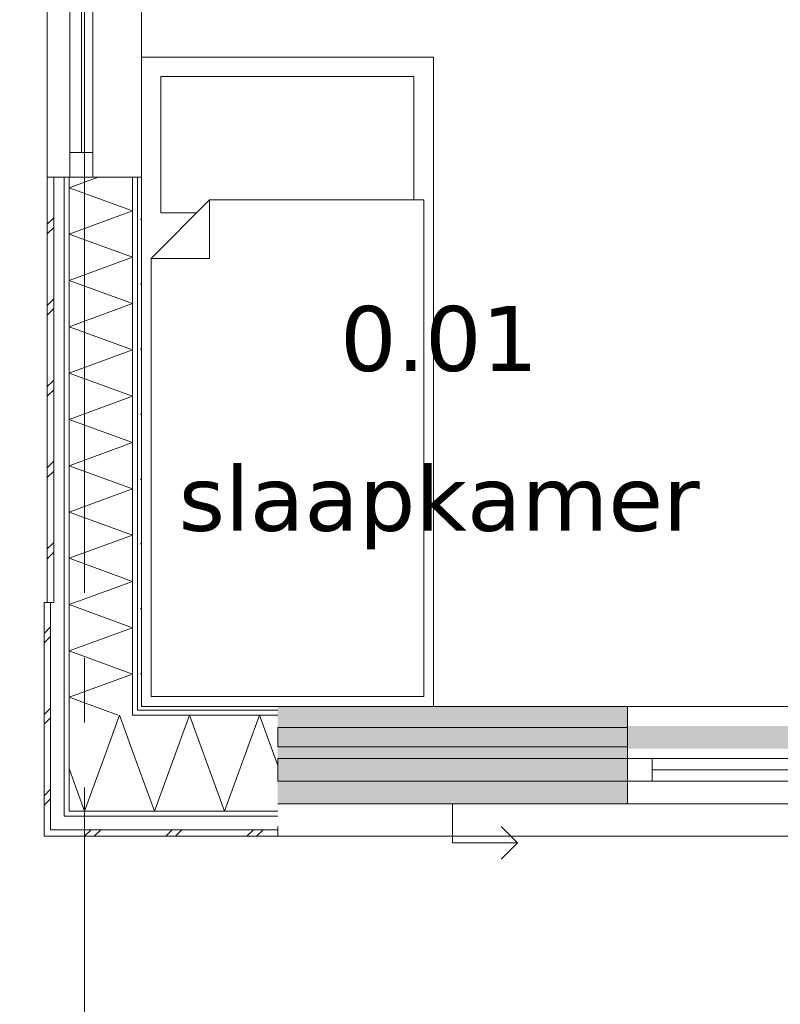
# Model space of a CAD drawing. Header units: millimetres. Extents: x -14925 to 266687, y -3550 to 35834.
# Tile 130 of 244: x 120674 to 123018, y -517 to 2515. Entities that reach past the tile are written whole.
import ezdxf
from ezdxf.enums import TextEntityAlignment as Align

# ---------------------------------------------------------------- set-up
doc = ezdxf.new("R2010")
doc.units = ezdxf.units.MM
doc.header["$MEASUREMENT"] = 0
doc.linetypes.add('B0204', pattern=[2600, 2000, -200, 200, -200])
for name, color, linetype in [('21 Buitenwanden', 7, 'Continuous'), ('A Stramien', 7, 'Continuous'), ('New_21 Buitenwanden', 7, 'Continuous'), ('New_21 Buitenwanden 2D arcering', 7, 'Continuous'), ('New_21 Buitenwanden Afdek-arcering', 7, 'Continuous'), ('New_21 Buitenwanden Deuren', 7, 'Continuous'), ('New_21 Buitenwanden Doorsnede-arcering', 7, 'Continuous'), ('New_21 Buitenwanden Laagscheidingslijnen', 7, 'Continuous'), ('New_21 Buitenwanden Ramen', 7, 'Continuous'), ('New_82 Interieur', 7, 'Continuous'), ('New_Z Gebruiksopp', 7, 'Continuous'), ('New_Z Gebruiksopp Zone omranding', 7, 'Continuous'), ('New_Z Gebruiksopp Zone tekst', 7, 'Continuous')]:
    doc.layers.add(name, color=color, linetype=linetype)
doc.styles.add('GENERATED_STYLE_1', font='verdana.ttf')
doc.styles.add('GENERATED_STYLE_2', font='verdana.ttf')
pattern_1 = [(0, (120873.91, 0), (0, 100), [])]
pattern_2 = [(0, (120873.9, 0), (0, 346.41), [0, -200]), (0, (120973.9, 173.2), (0, 346.4), [0, -200])]
pattern_3 = [(270, (120873.91, 0), (100, 0), [])]
pattern_4 = [(270, (120873.9, 0), (346.41, 0), [0, -200]), (270, (121047.1, -100), (346.41, 0), [0, -200])]

# ---------------------------------------------------------------- blocks, each defined once
blk = doc.blocks.new('slaapkamer_0.01_65_1', base_point=(121966.4, 1766.2))
at = {"layer": 'New_Z Gebruiksopp Zone tekst', "color": 2, "lineweight": 0}
for tag, style, p in [('DUMMY_941', 'GENERATED_STYLE_1', (121966.4, 1704)), ('DUMMY_942', 'GENERATED_STYLE_2', (121966.4, 1206.9))]:
    blk.add_attdef(tag, text='', height=200, dxfattribs=dict(at, style=style)).set_placement(p, align=Align.TOP_LEFT)
for tag, style, p in [('ROOM_NUMBER', 'GENERATED_STYLE_1', (121966.4, 1633.3)), ('ROOM_NAME', 'GENERATED_STYLE_2', (121966.4, 1141))]:
    blk.add_attdef(tag, text='', height=200, dxfattribs=dict(at, style=style)).set_placement(p, align=Align.TOP_CENTER)
blk = doc.blocks.new('Rnx horizontaal 26[41]_1', base_point=(120873.9, 0))
at = {"layer": 'New_21 Buitenwanden Ramen', "color": 7, "linetype": 'Continuous', "lineweight": 0}
for p, q in [((122546.9, 400), (122534.9, 400)), ((122546.9, 400), (122534.9, 400)), ((123700.9, 400), (122546.9, 400)), ((122546.9, 388), (122546.9, 400)), ((122546.9, 388), (122546.9, 400)), ((123700.9, 388), (123700.9, 400)), ((123700.9, 388), (123700.9, 400)), ((123700.9, 400), (123712.9, 400)), ((123700.9, 400), (123712.9, 400)), ((122546.9, 373), (122546.9, 388)), ((122546.9, 373), (122546.9, 388)), ((122546.9, 240), (122546.9, 373)), ((122546.9, 240), (122546.9, 373)), ((123700.9, 373), (123700.9, 388)), ((123700.9, 373), (123700.9, 388)), ((123700.9, 240), (123700.9, 373)), ((123700.9, 240), (123700.9, 373)), ((122546.9, 240), (122622.9, 240)), ((122546.9, 177), (122546.9, 240)), ((122546.9, 177), (122546.9, 240)), ((122622.9, 240), (122622.9, 170)), ((122622.9, 240), (123624.9, 240)), ((123624.9, 170), (123624.9, 240)), ((123624.9, 240), (123700.9, 240)), ((123700.9, 177), (123700.9, 240)), ((123700.9, 177), (123700.9, 240)), ((123624.9, 205), (122622.9, 205)), ((122546.9, 170), (122546.9, 177)), ((122546.9, 170), (122546.9, 177)), ((123700.9, 170), (122546.9, 170)), ((122622.9, 170), (122546.9, 170)), ((122546.9, 162), (122546.9, 170)), ((122546.9, 120), (122546.9, 162)), ((123624.9, 170), (122622.9, 170)), ((123700.9, 170), (123624.9, 170)), ((123700.9, 170), (123700.9, 177)), ((123700.9, 170), (123700.9, 177)), ((123700.9, 162), (123700.9, 170)), ((123700.9, 120), (123700.9, 162)), ((122546.9, 100), (122546.9, 120)), ((123700.9, 100), (122546.9, 100)), ((123700.9, 100), (123700.9, 120))]:
    blk.add_line(p, q, dxfattribs=at)
for p in [(122546.9, 170), (123700.9, 170)]:
    blk.add_point(p, dxfattribs=at)
blk = doc.blocks.new('D1 26[81]_1', base_point=(120873.9, 0))
at = {"layer": 'New_21 Buitenwanden Deuren', "color": 7, "linetype": 'Continuous', "lineweight": 0}
for p, q in [((124684.9, 240), (124684.9, 1130)), ((123700.9, 400), (123688.9, 400)), ((123700.9, 400), (123688.9, 400)), ((123700.9, 388), (123700.9, 400)), ((123700.9, 388), (123700.9, 400)), ((124778.9, 388), (124778.9, 400)), ((124778.9, 388), (124778.9, 400)), ((124778.9, 400), (124790.9, 400)), ((124778.9, 400), (124790.9, 400)), ((123700.9, 373), (123700.9, 388)), ((123700.9, 373), (123700.9, 388)), ((123700.9, 240), (123700.9, 373)), ((123700.9, 240), (123700.9, 373)), ((124778.9, 373), (124778.9, 388)), ((124778.9, 373), (124778.9, 388)), ((124778.9, 240), (124778.9, 373)), ((124778.9, 240), (124778.9, 373)), ((123794.9, 240), (123700.9, 240)), ((123700.9, 240), (123700.9, 170)), ((123700.9, 177), (123700.9, 240)), ((123700.9, 177), (123700.9, 240)), ((123794.9, 170), (123794.9, 240)), ((123794.9, 240), (124684.9, 240)), ((123794.9, 180), (123794.9, 240)), ((124778.9, 240), (124684.9, 240)), ((124684.9, 240), (124684.9, 170)), ((124684.9, 240), (124684.9, 180)), ((124778.9, 170), (124778.9, 240)), ((124778.9, 177), (124778.9, 240)), ((124778.9, 177), (124778.9, 240)), ((123700.9, 170), (123700.9, 177)), ((123700.9, 170), (123700.9, 177)), ((123700.9, 170), (124778.9, 170)), ((123700.9, 170), (123794.9, 170)), ((123700.9, 162), (123700.9, 170)), ((123700.9, 120), (123700.9, 162)), ((124684.9, 180), (123794.9, 180)), ((124684.9, 170), (124778.9, 170)), ((124778.9, 170), (124778.9, 177)), ((124778.9, 170), (124778.9, 177)), ((124778.9, 162), (124778.9, 170)), ((124778.9, 120), (124778.9, 162)), ((123700.9, 100), (123700.9, 120)), ((124778.9, 100), (124778.9, 120))]:
    blk.add_line(p, q, dxfattribs=at)
blk.add_arc((124684.9, 240), 890, 90, 180, dxfattribs=at)
for p in [(123700.9, 170), (124778.9, 170)]:
    blk.add_point(p, dxfattribs=at)
blk = doc.blocks.new('DS1 in wand 26[82]_1', base_point=(120873.9, 0))
at = {"layer": 'New_21 Buitenwanden Deuren', "color": 7, "linetype": 'Continuous', "lineweight": 0}
for p, q in [((121468.9, 400), (122546.9, 400)), ((122546.9, 388), (122546.9, 400)), ((122546.9, 388), (122546.9, 400)), ((122546.9, 400), (122622.9, 400)), ((122546.9, 400), (122622.9, 400)), ((122546.9, 373), (122546.9, 388)), ((122546.9, 373), (122546.9, 388)), ((122546.9, 340), (122546.9, 373)), ((122546.9, 340), (122546.9, 373)), ((122546.9, 335), (121468.9, 335)), ((121468.9, 335), (121468.9, 275)), ((122546.9, 275), (122546.9, 335)), ((121468.9, 275), (122546.9, 275)), ((122546.9, 177), (122546.9, 270)), ((122546.9, 162), (122546.9, 177)), ((122546.9, 120), (122546.9, 162)), ((121468.9, 100), (122546.9, 100)), ((122007.9, 100), (122007.9, -20)), ((122546.9, 100), (122546.9, 120)), ((122207.9, -20), (122157.9, 30)), ((122007.9, -20), (122207.9, -20)), ((122207.9, -20), (122157.9, -70))]:
    blk.add_line(p, q, dxfattribs=at)
blk = doc.blocks.new('Wall_297_1', base_point=(121468.9, 400))
at = {"layer": 'New_21 Buitenwanden 2D arcering', "linetype": 'Continuous', "lineweight": 0, "true_color": 0xffffff}
blk.add_hatch(color=7, dxfattribs=at).paths.add_polyline_path([(122546.9, 270), (123629.9, 270), (123629.9, 340), (122546.9, 340)])
at = {"layer": 'New_21 Buitenwanden Afdek-arcering', "linetype": 'Continuous', "lineweight": 0, "true_color": 0xffffff}
for points in [[(122546.9, 100), (122546.9, 400), (121468.9, 400), (121468.9, 100)], [(124778.9, 100), (124778.9, 400), (123700.9, 400), (123700.9, 100)]]:
    blk.add_hatch(color=7, dxfattribs=at).paths.add_polyline_path(points)
at = {"layer": 'New_21 Buitenwanden', "color": 9, "linetype": 'Continuous', "lineweight": 0}
for p, q in [((124778.9, 400), (124790.9, 400)), ((124778.9, 388), (124778.9, 400)), ((124778.9, 373), (124778.9, 388)), ((124778.9, 240), (124778.9, 373)), ((124778.9, 177), (124778.9, 240)), ((124778.9, 170), (124778.9, 177)), ((124778.9, 162), (124778.9, 170)), ((124778.9, 120), (124778.9, 162)), ((124778.9, 100), (124778.9, 120))]:
    blk.add_line(p, q, dxfattribs=at)
at = {"layer": 'New_21 Buitenwanden Deuren', "color": 7, "linetype": 'Continuous', "lineweight": 0}
for name in ['D1 26[81]_1', 'DS1 in wand 26[82]_1']:
    blk.add_blockref(name, (120873.9, 0), dxfattribs=at)
at = {"layer": 'New_21 Buitenwanden Ramen', "color": 7, "linetype": 'Continuous', "lineweight": 0}
blk.add_blockref('Rnx horizontaal 26[41]_1', (120873.9, 0), dxfattribs=at)
blk = doc.blocks.new('*X3369', base_point=(120873.9, 0))
at = {"layer": 'New_21 Buitenwanden Doorsnede-arcering', "color": 7, "linetype": 'Continuous', "lineweight": 0}
for p, q in [((120937.3, 251.2), (120981.6, 373)), ((120997, 330.8), (120981.6, 373)), ((120851.9, 137.4), (120825.9, 208.9))]:
    blk.add_line(p, q, dxfattribs=at)
blk = doc.blocks.new('*X3372', base_point=(120873.9, 0))
at = {"layer": 'New_21 Buitenwanden Doorsnede-arcering', "color": 7, "linetype": 'Continuous', "lineweight": 0}
for p, q in [((120873.9, 0), (120893.9, 20)), ((120903.9, 0), (120923.9, 20)), ((121123.9, 0), (121143.9, 20)), ((121153.9, 0), (121173.9, 20)), ((121373.9, 0), (121393.9, 20)), ((121403.9, 0), (121423.9, 20))]:
    blk.add_line(p, q, dxfattribs=at)
blk = doc.blocks.new('*X3373', base_point=(120873.9, 0))
at = {"layer": 'New_21 Buitenwanden Doorsnede-arcering', "color": 7, "linetype": 'Continuous', "lineweight": 0}
for p, q in [((121021.9, 262.4), (120997, 330.8)), ((120873.9, 77), (120937.3, 251.2)), ((120873.9, 77), (120851.9, 137.4))]:
    blk.add_line(p, q, dxfattribs=at)
blk = doc.blocks.new('*X3374', base_point=(120873.9, 0))
at = {"layer": 'New_21 Buitenwanden Doorsnede-arcering', "color": 7, "linetype": 'Continuous', "lineweight": 0}
for p, q in [((121089.4, 77), (121197.1, 373)), ((121304.8, 77), (121197.1, 373)), ((121304.8, 77), (121412.6, 373)), ((121468.9, 218.3), (121412.6, 373)), ((121089.4, 77), (121021.9, 262.4))]:
    blk.add_line(p, q, dxfattribs=at)
blk = doc.blocks.new('Wall_522_1', base_point=(121468.9, 400))
at = {"layer": 'New_21 Buitenwanden Doorsnede-arcering', "linetype": 'Continuous', "lineweight": 0, "true_color": 0x000000}
h = blk.add_hatch(dxfattribs=at)
h.set_pattern_fill('720_Gips_0001', color=18, style=0, pattern_type=2)
h.set_pattern_definition(pattern_2)
h.paths.add_polyline_path([(121036.9, 388), (121039.9, 388), (121048.9, 400), (121036.9, 400)])
h = blk.add_hatch(dxfattribs=at)
h.set_pattern_fill('720_Gips_0001', color=18, style=0, pattern_type=2)
h.set_pattern_definition(pattern_2)
h.paths.add_polyline_path([(121048.9, 400), (121039.9, 388), (121048.9, 388)])
h = blk.add_hatch(dxfattribs=at)
h.set_pattern_fill('720_Gips_0001', color=18, style=0, pattern_type=2)
h.set_pattern_definition(pattern_2)
h.paths.add_polyline_path([(121048.9, 388), (121468.9, 388), (121468.9, 400), (121048.9, 400)])
h = blk.add_hatch(dxfattribs=at)
h.set_pattern_fill('325_Houtachtig_plaatmate_E0', color=18, style=0, pattern_type=2)
h.set_pattern_definition(pattern_1)
h.paths.add_polyline_path([(121028.7, 373), (121036.9, 384), (121036.9, 388), (121021.9, 388), (121021.9, 373)])
h = blk.add_hatch(dxfattribs=at)
h.set_pattern_fill('325_Houtachtig_plaatmate_E0', color=18, style=0, pattern_type=2)
h.set_pattern_definition(pattern_1)
h.paths.add_polyline_path([(121036.9, 384), (121028.7, 373), (121036.9, 373)])
h = blk.add_hatch(dxfattribs=at)
h.set_pattern_fill('325_Houtachtig_plaatmate_E0', color=18, style=0, pattern_type=2)
h.set_pattern_definition(pattern_1)
h.paths.add_polyline_path([(121036.9, 388), (121036.9, 384), (121039.9, 388)])
h = blk.add_hatch(dxfattribs=at)
h.set_pattern_fill('325_Houtachtig_plaatmate_E0', color=18, style=0, pattern_type=2)
h.set_pattern_definition(pattern_1)
h.paths.add_polyline_path([(121036.9, 373), (121468.9, 373), (121468.9, 388), (121039.9, 388), (121036.9, 384)])
h = blk.add_hatch(dxfattribs=at)
h.set_pattern_fill('325_Houtachtig_plaatmate_E0', color=18, style=0, pattern_type=2)
h.set_pattern_definition(pattern_1)
h.paths.add_polyline_path([(120825.9, 77), (120810.9, 77), (120810.9, 62), (120825.9, 62)])
h = blk.add_hatch(dxfattribs=at)
h.set_pattern_fill('325_Houtachtig_plaatmate_E0', color=18, style=0, pattern_type=2)
h.set_pattern_definition(pattern_1)
h.paths.add_polyline_path([(120825.9, 62), (121468.9, 62), (121468.9, 77), (120825.9, 77)])
at = {"layer": 'New_21 Buitenwanden', "color": 9, "linetype": 'Continuous', "lineweight": 0, "flags": 128}
for points in [[(121468.9, 400), (121048.9, 400)], [(120748.9, 0), (120748.9, 20)], [(120748.9, 0), (121468.9, 0)], [(121468.9, 20), (121468.9, 30)], [(121468.9, 0), (121468.9, 20)]]:
    blk.add_lwpolyline(points, dxfattribs=at)
at = {"layer": 'New_21 Buitenwanden Laagscheidingslijnen', "color": 9, "linetype": 'Continuous', "lineweight": 0}
for p, q in [((121036.9, 400), (121036.9, 388)), ((120825.9, 373), (120825.9, 102.7)), ((121021.9, 388), (121021.9, 373)), ((121028.7, 373), (121021.9, 373)), ((121028.7, 373), (121036.9, 373)), ((121039.9, 388), (121036.9, 388)), ((121036.9, 373), (121468.9, 373)), ((121039.9, 388), (121048.9, 388)), ((121048.9, 388), (121468.9, 388)), ((120825.9, 102.7), (120825.9, 77)), ((120768.9, 62), (120768.9, 26.7)), ((120810.9, 77), (120810.9, 62)), ((120810.9, 62), (120825.9, 62)), ((120825.9, 77), (121021.9, 77)), ((120825.9, 62), (121468.9, 62)), ((121021.9, 77), (121468.9, 77)), ((120768.9, 26.7), (120768.9, 20)), ((120768.9, 20), (120810.9, 20)), ((120810.9, 20), (121468.9, 20))]:
    blk.add_line(p, q, dxfattribs=at)
at = {"layer": 'New_21 Buitenwanden', "color": 1, "lineweight": 0}
for name in ['*X3369', '*X3374', '*X3373', '*X3372']:
    blk.add_blockref(name, (120873.9, 0), dxfattribs=at)
blk = doc.blocks.new('*X3617', base_point=(120873.9, 0))
at = {"layer": 'New_21 Buitenwanden Doorsnede-arcering', "color": 7, "linetype": 'Continuous', "lineweight": 0}
for p, q in [((120758.9, 1885), (120773.9, 1900)), ((120773.9, 1900), (120778.9, 1905)), ((120758.9, 1855), (120778.9, 1875)), ((120758.9, 1635), (120778.9, 1655)), ((120758.9, 1605), (120778.9, 1625)), ((120758.9, 1385), (120773.9, 1400)), ((120773.9, 1400), (120778.9, 1405)), ((120758.9, 1355), (120778.9, 1375)), ((120758.9, 1135), (120778.9, 1155)), ((120758.9, 1105), (120778.9, 1125)), ((120758.9, 885), (120773.9, 900)), ((120773.9, 900), (120778.9, 905)), ((120758.9, 855), (120778.9, 875))]:
    blk.add_line(p, q, dxfattribs=at)
blk = doc.blocks.new('*X3621', base_point=(120873.9, 0))
at = {"layer": 'New_21 Buitenwanden Doorsnede-arcering', "color": 7, "linetype": 'Continuous', "lineweight": 0}
for p, q in [((120825.9, 1997.5), (120915.3, 2030)), ((120825.9, 1997.5), (121021.9, 1926.1)), ((120825.9, 1854.8), (121021.9, 1926.1)), ((120825.9, 1854.8), (121021.9, 1783.5)), ((120825.9, 1712.1), (121021.9, 1783.5)), ((120825.9, 1712.1), (121021.9, 1640.8)), ((120825.9, 1569.4), (121021.9, 1640.8)), ((120825.9, 1569.4), (121021.9, 1498.1)), ((120825.9, 1426.8), (121021.9, 1498.1)), ((120825.9, 1426.8), (121021.9, 1355.4)), ((120825.9, 1284.1), (121021.9, 1355.4)), ((120825.9, 1284.1), (121021.9, 1212.7)), ((120825.9, 1141.4), (121021.9, 1212.7)), ((120825.9, 1141.4), (121021.9, 1070.1)), ((120825.9, 998.7), (121021.9, 1070.1)), ((120825.9, 998.7), (121021.9, 927.4)), ((120825.9, 856.1), (121021.9, 927.4)), ((120825.9, 856.1), (121021.9, 784.7)), ((120844.1, 720), (121021.9, 784.7))]:
    blk.add_line(p, q, dxfattribs=at)
blk = doc.blocks.new('Rnx horizontaal 26[57]_1', base_point=(120873.9, 0))
at = {"layer": 'New_21 Buitenwanden Ramen', "color": 7, "linetype": 'Continuous', "lineweight": 0}
for p, q in [((121048.9, 2630), (121048.9, 2642)), ((121048.9, 2630), (121048.9, 2642)), ((120758.9, 2630), (120758.9, 2030)), ((120758.9, 2630), (120778.9, 2630)), ((120778.9, 2630), (120810.9, 2630)), ((120810.9, 2630), (120825.9, 2630)), ((120825.9, 2630), (120828.9, 2630)), ((120828.9, 2630), (120828.9, 2030)), ((120828.9, 2630), (120828.9, 2554)), ((120828.9, 2630), (120898.9, 2630)), ((120828.9, 2630), (120898.9, 2630)), ((120898.9, 2554), (120898.9, 2630)), ((120898.9, 2630), (121021.9, 2630)), ((120898.9, 2630), (121021.9, 2630)), ((121021.9, 2630), (121036.9, 2630)), ((121021.9, 2630), (121036.9, 2630)), ((121036.9, 2630), (121048.9, 2630)), ((121036.9, 2630), (121048.9, 2630)), ((121048.9, 2630), (121048.9, 2030)), ((120828.9, 2554), (120898.9, 2554)), ((120828.9, 2554), (120828.9, 2106)), ((120863.9, 2554), (120863.9, 2106)), ((120898.9, 2106), (120898.9, 2554)), ((120898.9, 2106), (120828.9, 2106)), ((120828.9, 2106), (120828.9, 2030)), ((120898.9, 2030), (120898.9, 2106)), ((120758.9, 2030), (120778.9, 2030)), ((120778.9, 2030), (120810.9, 2030)), ((120810.9, 2030), (120825.9, 2030)), ((120825.9, 2030), (120828.9, 2030)), ((120828.9, 2030), (120898.9, 2030)), ((120828.9, 2030), (120898.9, 2030)), ((120898.9, 2030), (121021.9, 2030)), ((120898.9, 2030), (121021.9, 2030)), ((121021.9, 2030), (121036.9, 2030)), ((121021.9, 2030), (121036.9, 2030)), ((121036.9, 2030), (121048.9, 2030)), ((121036.9, 2030), (121048.9, 2030)), ((121048.9, 2030), (121048.9, 2018)), ((121048.9, 2030), (121048.9, 2018))]:
    blk.add_line(p, q, dxfattribs=at)
for p in [(120828.9, 2630), (120828.9, 2030)]:
    blk.add_point(p, dxfattribs=at)
blk = doc.blocks.new('Wall_554_1', base_point=(121048.9, 6530))
at = {"layer": 'New_21 Buitenwanden Doorsnede-arcering', "linetype": 'Continuous', "lineweight": 0, "true_color": 0x000000}
h = blk.add_hatch(dxfattribs=at)
h.set_pattern_fill('325_Houtachtig_plaatmate_E0', color=18, style=0, pattern_type=2)
h.set_pattern_definition(pattern_3)
h.paths.add_polyline_path([(120810.9, 2030), (120810.9, 720), (120825.9, 720), (120825.9, 2030)])
h = blk.add_hatch(dxfattribs=at)
h.set_pattern_fill('325_Houtachtig_plaatmate_E0', color=18, style=0, pattern_type=2)
h.set_pattern_definition(pattern_3)
h.paths.add_polyline_path([(121021.9, 720), (121036.9, 720), (121036.9, 2030), (121021.9, 2030)])
h = blk.add_hatch(dxfattribs=at)
h.set_pattern_fill('720_Gips_0001', color=18, style=0, pattern_type=2)
h.set_pattern_definition(pattern_4)
h.paths.add_polyline_path([(121048.9, 2030), (121036.9, 2030), (121036.9, 720), (121048.9, 720)])
at = {"layer": 'New_21 Buitenwanden', "color": 9, "linetype": 'Continuous', "lineweight": 0}
for p, q in [((120758.9, 2030), (120778.9, 2030)), ((120778.9, 2030), (120810.9, 2030)), ((120810.9, 2030), (120825.9, 2030)), ((120825.9, 2030), (120828.9, 2030)), ((120828.9, 2030), (120898.9, 2030)), ((120898.9, 2030), (121021.9, 2030)), ((121021.9, 2030), (121036.9, 2030)), ((121036.9, 2030), (121048.9, 2030)), ((121048.9, 2030), (121048.9, 2018))]:
    blk.add_line(p, q, dxfattribs=at)
at = {"layer": 'New_21 Buitenwanden', "color": 9, "linetype": 'Continuous', "lineweight": 0, "flags": 128}
for points in [[(120758.9, 2030), (120758.9, 720)], [(121048.9, 720), (121048.9, 2030)], [(120768.9, 720), (120778.9, 720)]]:
    blk.add_lwpolyline(points, dxfattribs=at)
at = {"layer": 'New_21 Buitenwanden Laagscheidingslijnen', "color": 9, "linetype": 'Continuous', "lineweight": 0}
for p, q in [((120778.9, 2030), (120778.9, 720)), ((120810.9, 2030), (120810.9, 720)), ((120825.9, 2030), (120825.9, 720)), ((121021.9, 2030), (121021.9, 720)), ((121036.9, 2030), (121036.9, 720))]:
    blk.add_line(p, q, dxfattribs=at)
at = {"layer": 'New_21 Buitenwanden', "color": 1, "lineweight": 0}
for name in ['*X3621', '*X3617']:
    blk.add_blockref(name, (120873.9, 0), dxfattribs=at)
at = {"layer": 'New_21 Buitenwanden Ramen', "color": 7, "linetype": 'Continuous', "lineweight": 0}
blk.add_blockref('Rnx horizontaal 26[57]_1', (120873.9, 0), dxfattribs=at)
blk = doc.blocks.new('*X3625', base_point=(120873.9, 0))
at = {"layer": 'New_21 Buitenwanden Doorsnede-arcering', "color": 7, "linetype": 'Continuous', "lineweight": 0}
for p, q in [((120748.9, 625), (120768.9, 645)), ((120753.9, 600), (120768.9, 615)), ((120748.9, 595), (120753.9, 600)), ((120748.9, 375), (120768.9, 395)), ((120748.9, 345), (120768.9, 365)), ((120748.9, 125), (120768.9, 145)), ((120748.9, 95), (120753.9, 100)), ((120753.9, 100), (120768.9, 115))]:
    blk.add_line(p, q, dxfattribs=at)
blk = doc.blocks.new('*X3626', base_point=(120873.9, 0))
at = {"layer": 'New_21 Buitenwanden Doorsnede-arcering', "color": 7, "linetype": 'Continuous', "lineweight": 0}
for p, q in [((120825.9, 713.4), (120844.1, 720)), ((120825.9, 713.4), (121021.9, 642)), ((120825.9, 570.7), (121021.9, 642)), ((120825.9, 570.7), (121021.9, 499.4)), ((120825.9, 428), (121021.9, 499.4)), ((120825.9, 428), (120977.1, 373))]:
    blk.add_line(p, q, dxfattribs=at)
blk = doc.blocks.new('Wall_555_1', base_point=(121048.9, 720))
at = {"layer": 'New_21 Buitenwanden Doorsnede-arcering', "linetype": 'Continuous', "lineweight": 0, "true_color": 0x000000}
h = blk.add_hatch(dxfattribs=at)
h.set_pattern_fill('325_Houtachtig_plaatmate_E0', color=18, style=0, pattern_type=2)
h.set_pattern_definition(pattern_3)
h.paths.add_polyline_path([(120810.9, 720), (120810.9, 82.7), (120825.9, 102.7), (120825.9, 720)])
h = blk.add_hatch(dxfattribs=at)
h.set_pattern_fill('325_Houtachtig_plaatmate_E0', color=18, style=0, pattern_type=2)
h.set_pattern_definition(pattern_3)
h.paths.add_polyline_path([(121036.9, 388), (121036.9, 720), (121021.9, 720), (121021.9, 388)])
h = blk.add_hatch(dxfattribs=at)
h.set_pattern_fill('720_Gips_0001', color=18, style=0, pattern_type=2)
h.set_pattern_definition(pattern_4)
h.paths.add_polyline_path([(121048.9, 400), (121048.9, 720), (121036.9, 720), (121036.9, 400)])
h = blk.add_hatch(dxfattribs=at)
h.set_pattern_fill('325_Houtachtig_plaatmate_E0', color=18, style=0, pattern_type=2)
h.set_pattern_definition(pattern_3)
h.paths.add_polyline_path([(120825.9, 102.7), (120810.9, 82.7), (120810.9, 77), (120825.9, 77)])
at = {"layer": 'New_21 Buitenwanden', "color": 9, "linetype": 'Continuous', "lineweight": 0, "flags": 128}
for points in [[(120748.9, 720), (120748.9, 20)], [(120748.9, 720), (120768.9, 720)], [(120768.9, 720), (120778.9, 720)], [(121048.9, 400), (121048.9, 720)]]:
    blk.add_lwpolyline(points, dxfattribs=at)
at = {"layer": 'New_21 Buitenwanden Laagscheidingslijnen', "color": 9, "linetype": 'Continuous', "lineweight": 0}
for p, q in [((120768.9, 720), (120768.9, 62)), ((120810.9, 720), (120810.9, 82.7)), ((120825.9, 720), (120825.9, 373)), ((121021.9, 720), (121021.9, 388)), ((121036.9, 720), (121036.9, 400)), ((121036.9, 400), (121036.9, 388)), ((120825.9, 373), (120825.9, 102.7)), ((121021.9, 388), (121021.9, 373)), ((120825.9, 102.7), (120825.9, 77)), ((120768.9, 62), (120768.9, 26.7)), ((120810.9, 82.7), (120810.9, 77)), ((120810.9, 77), (120810.9, 62)), ((120768.9, 26.7), (120768.9, 20))]:
    blk.add_line(p, q, dxfattribs=at)
at = {"layer": 'New_21 Buitenwanden', "color": 1, "lineweight": 0}
for name in ['*X3626', '*X3625']:
    blk.add_blockref(name, (120873.9, 0), dxfattribs=at)
blk = doc.blocks.new('Bed 01 26[145]_1', base_point=(121948.9, 400))
at = {"layer": 'New_82 Interieur', "color": 7, "linetype": 'Continuous', "lineweight": 0}
for p, q in [((121048.9, 400), (121048.9, 2400)), ((121048.9, 2400), (121948.9, 2400)), ((121948.9, 2400), (121948.9, 400)), ((121258.9, 1960), (121258.9, 1780)), ((121078.9, 1780), (121258.9, 1780)), ((121948.9, 400), (121048.9, 400))]:
    blk.add_line(p, q, dxfattribs=at)
at = {"layer": 'New_82 Interieur', "color": 7, "linetype": 'Continuous', "lineweight": 0, "flags": 128}
for points in [[(121258.9, 1960), (121218.9, 1920), (121108.9, 1920), (121108.9, 2340), (121888.9, 2340), (121888.9, 1960)], [(121918.9, 430), (121078.9, 430), (121078.9, 1780), (121258.9, 1960), (121918.9, 1960)]]:
    blk.add_lwpolyline(points, close=True, dxfattribs=at)
blk = doc.blocks.new('Standard grid marker_2')
at = {"layer": 'A Stramien', "color": 7, "linetype": 'B0204', "lineweight": 0}
blk.add_line((1000, 0), (24500, 0), dxfattribs=at)
at = {"layer": 'A Stramien', "color": 9, "lineweight": 0, "style": 'GENERATED_STYLE_2'}
blk.add_attdef('AC_MarkerText_1', text='', height=400, rotation=90, dxfattribs=at).set_placement((-948.6, -142.5), align=Align.TOP_CENTER)
blk = doc.blocks.new('Standard grid marker_3')
at = {"layer": 'A Stramien', "color": 7, "linetype": 'B0204', "lineweight": 0}
blk.add_line((1000, 0), (46550, 0), dxfattribs=at)
at = {"layer": 'A Stramien', "color": 9, "lineweight": 0, "style": 'GENERATED_STYLE_2'}
for tag, p in [('AC_MarkerText_1_0', (-600, 206.1)), ('AC_MarkerText_1_1', (48150, 206.1))]:
    blk.add_attdef(tag, text='', height=400, dxfattribs=at).set_placement(p, align=Align.TOP_CENTER)
blk = doc.blocks.new('Beam_65_1', base_point=(121468.9, 170))
at = {"layer": '21 Buitenwanden', "color": 7, "linetype": 'Continuous', "lineweight": 0}
for p, q in [((121468.9, 240), (121544.9, 240)), ((121468.9, 170), (121468.9, 240)), ((121544.9, 240), (122470.9, 240)), ((122470.9, 240), (122546.9, 240)), ((122546.9, 170), (122546.9, 240)), ((121468.9, 170), (121544.9, 170)), ((121544.9, 170), (122470.9, 170)), ((122470.9, 170), (122546.9, 170))]:
    blk.add_line(p, q, dxfattribs=at)

msp = doc.modelspace()

# ---------------------------------------------------------------- linework, layer by layer
at = {"layer": 'New_Z Gebruiksopp Zone omranding', "color": 254, "linetype": 'Continuous', "lineweight": 0, "true_color": 0xe4e3c5, "flags": 128}
msp.add_lwpolyline([(123149.9, 400), (123149.9, 3645), (122179.9, 3645), (122179.9, 5115), (121048.9, 5115), (121048.9, 400)], close=True, dxfattribs=at)

# ---------------------------------------------------------------- block references
at = {"layer": '21 Buitenwanden', "color": 7, "lineweight": 0}
msp.add_blockref('Beam_65_1', (121468.9, 170), dxfattribs=at)
at = {"layer": 'A Stramien', "color": 1, "linetype": 'Continuous', "lineweight": 0, "zscale": 1000, "rotation": 270}
msp.add_blockref('Standard grid marker_2', (120873.9, 21950), dxfattribs=at)
at = {"layer": 'A Stramien', "color": 1, "linetype": 'Continuous', "lineweight": 0, "zscale": 1000}
msp.add_blockref('Standard grid marker_3', (107148.9, 0), dxfattribs=at)
at = {"layer": 'New_21 Buitenwanden', "color": 1, "lineweight": 0}
for name, p in [('Wall_554_1', (121048.9, 6530)), ('Wall_297_1', (121468.9, 400)), ('Wall_555_1', (121048.9, 720)), ('Wall_522_1', (121468.9, 400))]:
    msp.add_blockref(name, p, dxfattribs=at)
at = {"layer": 'New_82 Interieur', "color": 7, "linetype": 'Continuous', "lineweight": 0}
msp.add_blockref('Bed 01 26[145]_1', (121948.9, 400), dxfattribs=at)
at = {"layer": 'New_Z Gebruiksopp', "color": 2, "linetype": 'Continuous', "lineweight": 0}
msp.add_blockref('slaapkamer_0.01_65_1', (121966.4, 1766.2), dxfattribs=at).add_auto_attribs({'ROOM_NAME': 'slaapkamer', 'ROOM_NUMBER': '0.01'})

doc.saveas('drawing.dxf')
